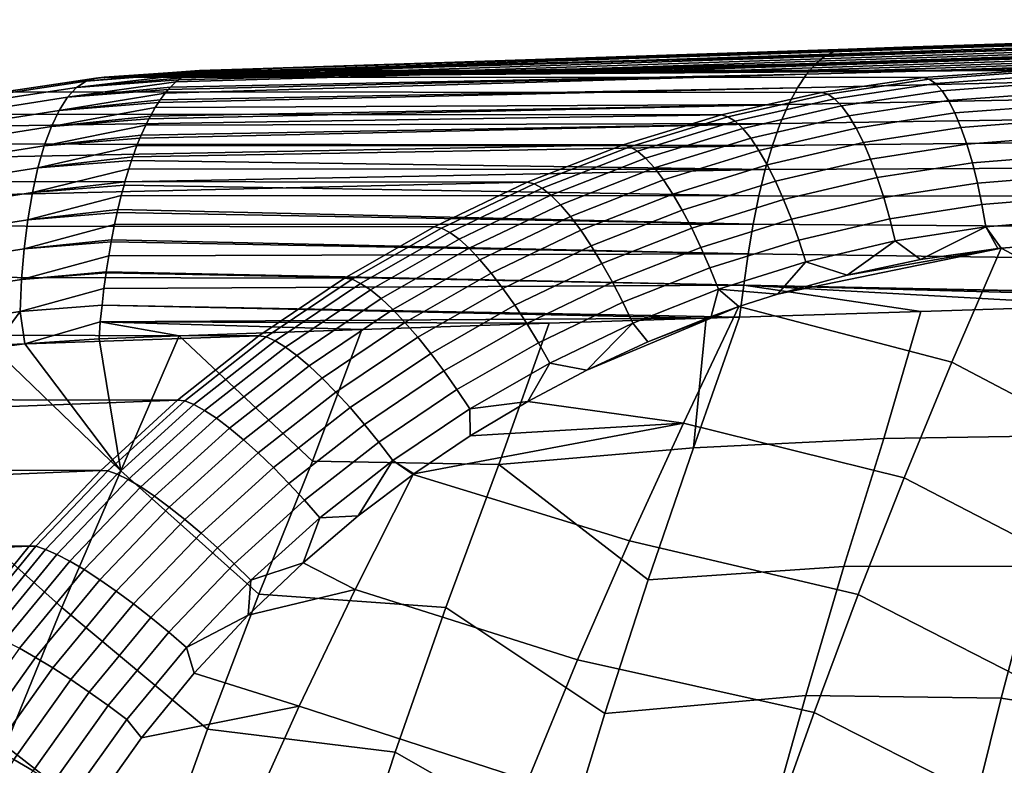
# Model space of a CAD drawing. Header units: metres. Extents: x -167 to 28, y -50 to 27.
# Tile 26 of 256: x -158.45 to -153.82, y 12.37 to 15.88. Entities that reach past the tile are written whole.
import ezdxf

# ---------------------------------------------------------------- set-up
doc = ezdxf.new("R2010")
doc.units = ezdxf.units.M
doc.layers.add('solid_12_065_011_XXX', color=7, linetype='CONTINUOUS')

msp = doc.modelspace()

# ---------------------------------------------------------------- linework, layer by layer
at = {"layer": 'solid_12_065_011_XXX'}
for points in [[(-154.551102, 15.745363, 113.468079), (-157.592987, 15.645071, 114.421921), (-157.301437, 15.645033, 115.223099), (-150.332947, 15.8736, 113.150253)], [(-150.332947, 15.8736, 113.150253), (-157.301437, 15.645033, 115.223099), (-156.984833, 15.644996, 116.093086), (-149.71019, 15.883651, 113.92746)], [(-149.71019, 15.883651, 113.92746), (-156.984833, 15.644996, 116.093086), (-156.669785, 15.644964, 116.958778), (-149.415955, 15.882935, 114.801804)], [(-149.415955, 15.882935, 114.801804), (-156.669785, 15.644964, 116.958778), (-156.356293, 15.644938, 117.820175), (-149.121521, 15.882225, 115.676041)], [(-149.121521, 15.882225, 115.676041), (-156.356293, 15.644938, 117.820175), (-156.044388, 15.644916, 118.677208), (-148.82692, 15.881523, 116.550171)], [(-148.82692, 15.881523, 116.550171), (-156.044388, 15.644916, 118.677208), (-155.734085, 15.644898, 119.529793), (-148.532104, 15.880829, 117.424194)], [(-148.532104, 15.880829, 117.424194), (-155.734085, 15.644898, 119.529793), (-155.624268, 15.644894, 119.831551), (-148.237869, 15.880117, 118.29834)], [(-155.624268, 15.644894, 119.831551), (-155.41925, 15.644886, 120.394844), (-148.237869, 15.880117, 118.29834)], [(-148.237869, 15.880117, 118.29834), (-155.41925, 15.644886, 120.394844), (-155.102585, 15.644877, 121.264908), (-147.943848, 15.879401, 119.172501)], [(-147.943848, 15.879401, 119.172501), (-155.102585, 15.644877, 121.264908), (-154.787384, 15.644874, 122.130943), (-147.649628, 15.878692, 120.046547)], [(-147.649628, 15.878692, 120.046547), (-154.787384, 15.644874, 122.130943), (-154.473679, 15.644875, 122.992805), (-147.355209, 15.877991, 120.920486)], [(-154.293457, 15.753841, 113.388794), (-154.551102, 15.745363, 113.468079), (-150.332947, 15.8736, 113.150253)], [(-147.355209, 15.877991, 120.920486), (-154.473679, 15.644875, 122.992805), (-154.161514, 15.644878, 123.850456), (-147.060593, 15.877298, 121.794319)], [(-151.505768, 15.845383, 112.548683), (-154.293457, 15.753841, 113.388794), (-150.332947, 15.8736, 113.150253)], [(-147.060593, 15.877298, 121.794319), (-154.161514, 15.644878, 123.850456), (-153.850861, 15.644887, 124.703918), (-146.765778, 15.876613, 122.668045)], [(-147.458115, 15.848232, 123.399513), (-146.765778, 15.876613, 122.668045), (-153.850861, 15.644887, 124.703918)], [(-151.615982, 15.810611, 112.212982), (-154.655212, 15.715156, 113.167397), (-154.608398, 15.737608, 113.318642), (-151.566132, 15.83652, 112.3815)], [(-154.608398, 15.737608, 113.318642), (-154.551102, 15.745363, 113.468079), (-154.293457, 15.753841, 113.388794), (-151.566132, 15.83652, 112.3815)], [(-151.566132, 15.83652, 112.3815), (-154.293457, 15.753841, 113.388794), (-151.505768, 15.845383, 112.548683)], [(-149.211975, 15.791135, 123.879089), (-147.458115, 15.848232, 123.399513), (-153.850861, 15.644887, 124.703918)], [(-151.664963, 15.767898, 112.047607), (-154.701309, 15.678148, 113.018761), (-154.655212, 15.715156, 113.167397), (-151.615982, 15.810611, 112.212982)], [(-150.603943, 15.745868, 124.255096), (-149.211975, 15.791135, 123.879089), (-153.850861, 15.644887, 124.703918)], [(-154.655212, 15.715156, 113.167397), (-157.642792, 15.636565, 114.265808), (-157.617767, 15.643009, 114.344147), (-154.608398, 15.737608, 113.318642)], [(-154.608398, 15.737608, 113.318642), (-157.617767, 15.643009, 114.344147), (-157.606812, 15.644454, 114.378502)], [(-157.606812, 15.644454, 114.378502), (-157.592987, 15.645071, 114.421921), (-154.551102, 15.745363, 113.468079), (-154.608398, 15.737608, 113.318642)], [(-151.712631, 15.708959, 111.886894), (-154.746292, 15.627064, 112.874001), (-154.701309, 15.678148, 113.018761), (-151.664963, 15.767898, 112.047607)], [(-150.603943, 15.745868, 124.255096), (-153.850861, 15.644887, 124.703918), (-153.714371, 15.644892, 125.078903)], [(-154.701309, 15.678148, 113.018761), (-157.693207, 15.610359, 114.108498), (-157.667984, 15.625684, 114.187119), (-154.655212, 15.715156, 113.167397)], [(-154.655212, 15.715156, 113.167397), (-157.667984, 15.625684, 114.187119), (-157.656403, 15.631235, 114.223282)], [(-154.655212, 15.715156, 113.167397), (-157.656403, 15.631235, 114.223282), (-157.642792, 15.636565, 114.265808)], [(-151.758545, 15.634368, 111.732384), (-154.78978, 15.56238, 112.734375), (-154.746292, 15.627064, 112.874001), (-151.712631, 15.708959, 111.886894)], [(-158.095062, 15.608925, 114.520332), (-157.606812, 15.644454, 114.378502), (-157.617767, 15.643009, 114.344147), (-158.140961, 15.594829, 114.365997)], [(-158.140961, 15.594829, 114.365997), (-157.617767, 15.643009, 114.344147), (-157.642792, 15.636565, 114.265808)], [(-158.140961, 15.594829, 114.365997), (-157.642792, 15.636565, 114.265808), (-157.656403, 15.631235, 114.223282)], [(-157.606812, 15.644454, 114.378502), (-158.095062, 15.608925, 114.520332), (-158.055832, 15.612421, 114.575348), (-157.592987, 15.645071, 114.421921)], [(-158.055832, 15.612421, 114.575348), (-157.301437, 15.645033, 115.223099), (-157.592987, 15.645071, 114.421921)], [(-158.055832, 15.612421, 114.575348), (-156.984833, 15.644996, 116.093086), (-157.301437, 15.645033, 115.223099)], [(-158.055832, 15.612421, 114.575348), (-156.669785, 15.644964, 116.958778), (-156.984833, 15.644996, 116.093086)], [(-158.055832, 15.612421, 114.575348), (-156.356293, 15.644938, 117.820175), (-156.669785, 15.644964, 116.958778)], [(-158.055832, 15.612421, 114.575348), (-156.044388, 15.644916, 118.677208), (-156.356293, 15.644938, 117.820175)], [(-158.055832, 15.612421, 114.575348), (-155.734085, 15.644898, 119.529793), (-156.044388, 15.644916, 118.677208)], [(-158.055832, 15.612421, 114.575348), (-155.624268, 15.644894, 119.831551), (-155.734085, 15.644898, 119.529793)], [(-158.055832, 15.612421, 114.575348), (-155.41925, 15.644886, 120.394844), (-155.624268, 15.644894, 119.831551)], [(-154.197266, 15.610984, 125.212532), (-153.714371, 15.644892, 125.078903), (-153.850861, 15.644887, 124.703918), (-158.055832, 15.612421, 114.575348)], [(-158.055832, 15.612421, 114.575348), (-153.850861, 15.644887, 124.703918), (-154.161514, 15.644878, 123.850456)], [(-158.055832, 15.612421, 114.575348), (-155.102585, 15.644877, 121.264908), (-155.41925, 15.644886, 120.394844)], [(-158.055832, 15.612421, 114.575348), (-154.161514, 15.644878, 123.850456), (-154.473679, 15.644875, 122.992805)], [(-158.055832, 15.612421, 114.575348), (-154.787384, 15.644874, 122.130943), (-155.102585, 15.644877, 121.264908)], [(-158.055832, 15.612421, 114.575348), (-154.473679, 15.644875, 122.992805), (-154.787384, 15.644874, 122.130943)], [(-154.746292, 15.627064, 112.874001), (-157.743301, 15.566489, 113.952919), (-157.718353, 15.59061, 114.030312), (-154.701309, 15.678148, 113.018761)], [(-154.701309, 15.678148, 113.018761), (-157.718353, 15.59061, 114.030312), (-157.705536, 15.601241, 114.070145)], [(-154.701309, 15.678148, 113.018761), (-157.705536, 15.601241, 114.070145), (-157.693207, 15.610359, 114.108498)], [(-151.802216, 15.544701, 111.585587), (-154.83136, 15.484575, 112.601135), (-154.78978, 15.56238, 112.734375), (-151.758545, 15.634368, 111.732384)], [(-154.168671, 15.603308, 125.317596), (-153.686478, 15.637863, 125.184967), (-153.714371, 15.644892, 125.078903), (-154.197266, 15.610984, 125.212532)], [(-154.138718, 15.582468, 125.421371), (-153.658569, 15.617499, 125.289413), (-153.686478, 15.637863, 125.184967), (-154.168671, 15.603308, 125.317596)], [(-158.185303, 15.564418, 114.213509), (-158.66124, 15.491506, 114.350433), (-158.621384, 15.522013, 114.502174), (-158.140961, 15.594829, 114.365997)], [(-158.140961, 15.594829, 114.365997), (-158.621384, 15.522013, 114.502174), (-158.578857, 15.536515, 114.655495), (-158.095062, 15.608925, 114.520332)], [(-158.578857, 15.536515, 114.655495), (-158.526077, 15.543944, 114.721809), (-158.055832, 15.612421, 114.575348), (-158.095062, 15.608925, 114.520332)], [(-154.67601, 15.540903, 125.347282), (-154.197266, 15.610984, 125.212532), (-158.055832, 15.612421, 114.575348), (-158.526077, 15.543944, 114.721809)], [(-158.185303, 15.564418, 114.213509), (-157.705536, 15.601241, 114.070145), (-157.718353, 15.59061, 114.030312), (-158.2276, 15.518205, 114.064453)], [(-158.2276, 15.518205, 114.064453), (-157.718353, 15.59061, 114.030312), (-157.743301, 15.566489, 113.952919)], [(-158.140961, 15.594829, 114.365997), (-157.656403, 15.631235, 114.223282), (-157.667984, 15.625684, 114.187119), (-158.185303, 15.564418, 114.213509)], [(-158.185303, 15.564418, 114.213509), (-157.667984, 15.625684, 114.187119), (-157.693207, 15.610359, 114.108498)], [(-158.185303, 15.564418, 114.213509), (-157.693207, 15.610359, 114.108498), (-157.705536, 15.601241, 114.070145)], [(-154.78978, 15.56238, 112.734375), (-157.791977, 15.505752, 113.80249), (-157.767883, 15.538157, 113.876869), (-154.746292, 15.627064, 112.874001)], [(-154.746292, 15.627064, 112.874001), (-157.767883, 15.538157, 113.876869), (-157.753677, 15.55509, 113.920776)], [(-154.746292, 15.627064, 112.874001), (-157.753677, 15.55509, 113.920776), (-157.743301, 15.566489, 113.952919)], [(-154.6465, 15.532841, 125.451393), (-154.168671, 15.603308, 125.317596), (-154.197266, 15.610984, 125.212532), (-154.67601, 15.540903, 125.347282)], [(-154.168671, 15.603308, 125.317596), (-154.6465, 15.532841, 125.451393), (-154.614578, 15.511699, 125.55452), (-154.138718, 15.582468, 125.421371)], [(-154.108337, 15.54868, 125.521553), (-153.631088, 15.584105, 125.390564), (-153.658569, 15.617499, 125.289413), (-154.138718, 15.582468, 125.421371)], [(-155.148026, 15.435024, 125.48188), (-154.67601, 15.540903, 125.347282), (-158.526077, 15.543944, 114.721809), (-158.995728, 15.439228, 114.863686)], [(-158.2276, 15.518205, 114.064453), (-158.698044, 15.445504, 114.201851), (-158.66124, 15.491506, 114.350433), (-158.185303, 15.564418, 114.213509)], [(-158.2276, 15.518205, 114.064453), (-157.753677, 15.55509, 113.920776), (-157.767883, 15.538157, 113.876869), (-158.267426, 15.456699, 113.920418)], [(-158.2276, 15.518205, 114.064453), (-157.743301, 15.566489, 113.952919), (-157.753677, 15.55509, 113.920776)], [(-154.83136, 15.484575, 112.601135), (-157.81543, 15.469532, 113.730286), (-157.800323, 15.493409, 113.776779), (-154.78978, 15.56238, 112.734375)], [(-154.78978, 15.56238, 112.734375), (-157.800323, 15.493409, 113.776779), (-157.791977, 15.505752, 113.80249)], [(-155.117294, 15.42679, 125.584732), (-154.6465, 15.532841, 125.451393), (-154.67601, 15.540903, 125.347282), (-155.148026, 15.435024, 125.48188)], [(-151.843231, 15.440535, 111.448044), (-154.870651, 15.394127, 112.475555), (-154.83136, 15.484575, 112.601135), (-151.802216, 15.544701, 111.585587)], [(-154.138718, 15.582468, 125.421371), (-154.614578, 15.511699, 125.55452), (-154.581345, 15.477757, 125.65374), (-154.108337, 15.54868, 125.521553)], [(-154.108337, 15.54868, 125.521553), (-154.581345, 15.477757, 125.65374), (-154.547318, 15.43152, 125.747574), (-154.077972, 15.502448, 125.616638)], [(-154.077972, 15.502448, 125.616638), (-153.604462, 15.538179, 125.486916), (-153.631088, 15.584105, 125.390564), (-154.108337, 15.54868, 125.521553)], [(-158.267426, 15.456699, 113.920418), (-158.7314, 15.384516, 114.058022), (-158.698044, 15.445504, 114.201851), (-158.2276, 15.518205, 114.064453)], [(-158.267426, 15.456699, 113.920418), (-157.800323, 15.493409, 113.776779), (-157.81543, 15.469532, 113.730286), (-158.304321, 15.380413, 113.782997)], [(-158.267426, 15.456699, 113.920418), (-157.767883, 15.538157, 113.876869), (-157.791977, 15.505752, 113.80249)], [(-158.267426, 15.456699, 113.920418), (-157.791977, 15.505752, 113.80249), (-157.800323, 15.493409, 113.776779)], [(-154.6465, 15.532841, 125.451393), (-155.117294, 15.42679, 125.584732), (-155.083481, 15.40554, 125.687233), (-154.614578, 15.511699, 125.55452)], [(-154.614578, 15.511699, 125.55452), (-155.083481, 15.40554, 125.687233), (-155.047501, 15.3717, 125.785522), (-154.581345, 15.477757, 125.65374)], [(-154.077972, 15.502448, 125.616638), (-154.547318, 15.43152, 125.747574), (-154.512985, 15.373682, 125.834625), (-154.048065, 15.444465, 125.705215)], [(-154.048065, 15.444465, 125.705215), (-153.579086, 15.480408, 125.577026), (-153.604462, 15.538179, 125.486916), (-154.077972, 15.502448, 125.616638)], [(-158.304321, 15.380413, 113.782997), (-158.760895, 15.309048, 113.920532), (-158.7314, 15.384516, 114.058022), (-158.267426, 15.456699, 113.920418)], [(-158.304321, 15.380413, 113.782997), (-157.81543, 15.469532, 113.730286), (-157.838135, 15.429742, 113.660591)], [(-154.870651, 15.394127, 112.475555), (-157.860001, 15.386662, 113.593712), (-157.844971, 15.416798, 113.639656), (-154.83136, 15.484575, 112.601135)], [(-154.83136, 15.484575, 112.601135), (-157.844971, 15.416798, 113.639656), (-157.838135, 15.429742, 113.660591)], [(-154.83136, 15.484575, 112.601135), (-157.838135, 15.429742, 113.660591), (-157.81543, 15.469532, 113.730286)], [(-154.581345, 15.477757, 125.65374), (-155.047501, 15.3717, 125.785522), (-155.009903, 15.325779, 125.878151), (-154.547318, 15.43152, 125.747574)], [(-154.019104, 15.375594, 125.78595), (-153.555328, 15.411655, 125.659546), (-153.579086, 15.480408, 125.577026), (-154.048065, 15.444465, 125.705215)], [(-155.610962, 15.293911, 125.61515), (-155.148026, 15.435024, 125.48188), (-159.228516, 15.373459, 114.932396), (-159.459305, 15.298882, 114.999481)], [(-155.148026, 15.435024, 125.48188), (-158.995728, 15.439228, 114.863686), (-159.228516, 15.373459, 114.932396)], [(-158.304321, 15.380413, 113.782997), (-157.844971, 15.416798, 113.639656), (-157.860001, 15.386662, 113.593712), (-158.33783, 15.289855, 113.653778)], [(-158.304321, 15.380413, 113.782997), (-157.838135, 15.429742, 113.660591), (-157.844971, 15.416798, 113.639656)], [(-155.117294, 15.42679, 125.584732), (-155.148026, 15.435024, 125.48188), (-155.610962, 15.293911, 125.61515), (-155.578857, 15.285813, 125.716278)], [(-155.117294, 15.42679, 125.584732), (-155.578857, 15.285813, 125.716278), (-155.543228, 15.264658, 125.818184), (-155.083481, 15.40554, 125.687233)], [(-155.083481, 15.40554, 125.687233), (-155.543228, 15.264658, 125.818184), (-155.504608, 15.231189, 125.915596), (-155.047501, 15.3717, 125.785522)], [(-154.547318, 15.43152, 125.747574), (-155.009903, 15.325779, 125.878151), (-154.971252, 15.26846, 125.963715), (-154.512985, 15.373682, 125.834625)], [(-151.881149, 15.322574, 111.321167), (-154.907272, 15.291549, 112.358856), (-154.870651, 15.394127, 112.475555), (-151.843231, 15.440535, 111.448044)], [(-154.048065, 15.444465, 125.705215), (-154.512985, 15.373682, 125.834625), (-154.478882, 15.305104, 125.913582), (-154.019104, 15.375594, 125.78595)], [(-153.99147, 15.296866, 125.857643), (-153.533539, 15.332948, 125.733253), (-153.555328, 15.411655, 125.659546), (-154.019104, 15.375594, 125.78595)], [(-158.33783, 15.289855, 113.653778), (-158.786163, 15.21961, 113.790955), (-158.760895, 15.309048, 113.920532), (-158.304321, 15.380413, 113.782997)], [(-158.33783, 15.289855, 113.653778), (-157.860001, 15.386662, 113.593712), (-157.880981, 15.340417, 113.529709)], [(-154.907272, 15.291549, 112.358856), (-157.901138, 15.290954, 113.468445), (-157.8871, 15.325929, 113.511063), (-154.870651, 15.394127, 112.475555)], [(-154.870651, 15.394127, 112.475555), (-157.8871, 15.325929, 113.511063), (-157.880981, 15.340417, 113.529709)], [(-154.870651, 15.394127, 112.475555), (-157.880981, 15.340417, 113.529709), (-157.860001, 15.386662, 113.593712)], [(-155.047501, 15.3717, 125.785522), (-155.504608, 15.231189, 125.915596), (-155.463562, 15.185906, 126.007057), (-155.009903, 15.325779, 125.878151)], [(-154.512985, 15.373682, 125.834625), (-154.971252, 15.26846, 125.963715), (-154.932129, 15.200601, 126.040947), (-154.478882, 15.305104, 125.913582)], [(-154.019104, 15.375594, 125.78595), (-154.478882, 15.305104, 125.913582), (-154.445496, 15.226812, 125.983276), (-153.99147, 15.296866, 125.857643)], [(-158.33783, 15.289855, 113.653778), (-157.8871, 15.325929, 113.511063), (-157.901138, 15.290954, 113.468445), (-158.367554, 15.185694, 113.534248)], [(-158.33783, 15.289855, 113.653778), (-157.880981, 15.340417, 113.529709), (-157.8871, 15.325929, 113.511063)], [(-155.009903, 15.325779, 125.878151), (-155.463562, 15.185906, 126.007057), (-155.420715, 15.129487, 126.091209), (-154.971252, 15.26846, 125.963715)], [(-151.915665, 15.192099, 111.205933), (-154.940933, 15.177767, 112.251953), (-154.907272, 15.291549, 112.358856), (-151.881149, 15.322574, 111.321167)], [(-153.965622, 15.209456, 125.91922), (-153.514069, 15.245461, 125.797035), (-153.533539, 15.332948, 125.733253), (-153.99147, 15.296866, 125.857643)], [(-156.062592, 15.118284, 125.746017), (-155.610962, 15.293911, 125.61515), (-159.687729, 15.215592, 115.064957), (-159.913422, 15.123705, 115.128769)], [(-155.610962, 15.293911, 125.61515), (-159.459305, 15.298882, 114.999481), (-159.687729, 15.215592, 115.064957)], [(-158.367554, 15.185694, 113.534248), (-158.80687, 15.116863, 113.670792), (-158.786163, 15.21961, 113.790955), (-158.33783, 15.289855, 113.653778)], [(-158.367554, 15.185694, 113.534248), (-157.901138, 15.290954, 113.468445), (-157.920609, 15.237855, 113.409462)], [(-154.940933, 15.177767, 112.251953), (-157.926285, 15.221299, 113.392311), (-157.920609, 15.237855, 113.409462), (-154.907272, 15.291549, 112.358856)], [(-154.907272, 15.291549, 112.358856), (-157.920609, 15.237855, 113.409462), (-157.901138, 15.290954, 113.468445)], [(-155.578857, 15.285813, 125.716278), (-155.610962, 15.293911, 125.61515), (-156.062592, 15.118284, 125.746017), (-156.029175, 15.110703, 125.844818)], [(-155.578857, 15.285813, 125.716278), (-156.029175, 15.110703, 125.844818), (-155.991837, 15.089852, 125.946167), (-155.543228, 15.264658, 125.818184)], [(-155.543228, 15.264658, 125.818184), (-155.991837, 15.089852, 125.946167), (-155.950684, 15.057025, 126.042755), (-155.504608, 15.231189, 125.915596)], [(-154.971252, 15.26846, 125.963715), (-155.420715, 15.129487, 126.091209), (-155.376694, 15.062774, 126.166794), (-154.932129, 15.200601, 126.040947)], [(-154.478882, 15.305104, 125.913582), (-154.932129, 15.200601, 126.040947), (-154.893097, 15.123214, 126.108696), (-154.445496, 15.226812, 125.983276)], [(-153.99147, 15.296866, 125.857643), (-154.445496, 15.226812, 125.983276), (-154.413345, 15.139977, 126.042664), (-153.965622, 15.209456, 125.91922)], [(-158.367554, 15.185694, 113.534248), (-157.926285, 15.221299, 113.392311), (-157.939407, 15.181046, 113.35276), (-158.39325, 15.069226, 113.425438)], [(-158.367554, 15.185694, 113.534248), (-157.920609, 15.237855, 113.409462), (-157.926285, 15.221299, 113.392311)], [(-154.940933, 15.177767, 112.251953), (-157.939407, 15.181046, 113.35276), (-157.926285, 15.221299, 113.392311)], [(-155.504608, 15.231189, 125.915596), (-155.950684, 15.057025, 126.042755), (-155.906311, 15.012712, 126.133141), (-155.463562, 15.185906, 126.007057)], [(-154.445496, 15.226812, 125.983276), (-154.893097, 15.123214, 126.108696), (-154.854767, 15.037457, 126.165939), (-154.413345, 15.139977, 126.042664)], [(-153.94191, 15.114672, 125.969765), (-153.497177, 15.150504, 125.849945), (-153.514069, 15.245461, 125.797035), (-153.965622, 15.209456, 125.91922)], [(-158.39325, 15.069226, 113.425438), (-158.822861, 15.002083, 113.561066), (-158.80687, 15.116863, 113.670792), (-158.367554, 15.185694, 113.534248)], [(-158.39325, 15.069226, 113.425438), (-157.939407, 15.181046, 113.35276), (-157.957504, 15.120516, 113.298416)], [(-154.97142, 15.053968, 112.155548), (-157.962158, 15.103959, 113.284515), (-157.957504, 15.120516, 113.298416), (-154.940933, 15.177767, 112.251953)], [(-154.940933, 15.177767, 112.251953), (-157.957504, 15.120516, 113.298416), (-157.939407, 15.181046, 113.35276)], [(-155.463562, 15.185906, 126.007057), (-155.906311, 15.012712, 126.133141), (-155.85939, 14.957574, 126.215958), (-155.420715, 15.129487, 126.091209)], [(-154.932129, 15.200601, 126.040947), (-155.376694, 15.062774, 126.166794), (-155.332153, 14.986763, 126.232674), (-154.893097, 15.123214, 126.108696)], [(-151.946548, 15.050547, 111.10321), (-154.97142, 15.053968, 112.155548), (-154.940933, 15.177767, 112.251953), (-151.915665, 15.192099, 111.205933)], [(-153.965622, 15.209456, 125.91922), (-154.413345, 15.139977, 126.042664), (-154.382904, 15.045892, 126.090851), (-153.94191, 15.114672, 125.969765)], [(-156.062592, 15.118284, 125.746017), (-159.913422, 15.123705, 115.128769), (-160.136108, 15.023309, 115.190926)], [(-155.420715, 15.129487, 126.091209), (-155.85939, 14.957574, 126.215958), (-155.810623, 14.892435, 126.289986), (-155.376694, 15.062774, 126.166794)], [(-154.893097, 15.123214, 126.108696), (-155.332153, 14.986763, 126.232674), (-155.287781, 14.902591, 126.287872), (-154.854767, 15.037457, 126.165939)], [(-154.413345, 15.139977, 126.042664), (-154.854767, 15.037457, 126.165939), (-154.817688, 14.94461, 126.21183), (-154.382904, 15.045892, 126.090851)], [(-153.920715, 15.013927, 126.008514), (-153.483154, 15.049494, 125.89119), (-153.497177, 15.150504, 125.849945), (-153.94191, 15.114672, 125.969765)], [(-156.500656, 14.909041, 125.873512), (-156.062592, 15.118284, 125.746017), (-160.136108, 15.023309, 115.190926), (-160.354858, 14.91483, 115.251305)], [(-158.39325, 15.069226, 113.425438), (-157.962158, 15.103959, 113.284515), (-157.974777, 15.056571, 113.246796), (-158.414749, 14.941907, 113.328262)], [(-158.39325, 15.069226, 113.425438), (-157.957504, 15.120516, 113.298416), (-157.962158, 15.103959, 113.284515)], [(-154.97142, 15.053968, 112.155548), (-157.974777, 15.056571, 113.246796), (-157.962158, 15.103959, 113.284515)], [(-156.029175, 15.110703, 125.844818), (-156.062592, 15.118284, 125.746017), (-156.500656, 14.909041, 125.873512), (-156.466187, 14.902367, 125.969315)], [(-156.029175, 15.110703, 125.844818), (-156.466187, 14.902367, 125.969315), (-156.427231, 14.882037, 126.07016), (-155.991837, 15.089852, 125.946167)], [(-155.991837, 15.089852, 125.946167), (-156.427231, 14.882037, 126.07016), (-156.383652, 14.850125, 126.165993), (-155.950684, 15.057025, 126.042755)], [(-153.94191, 15.114672, 125.969765), (-154.382904, 15.045892, 126.090851), (-154.354614, 14.945967, 126.127121), (-153.920715, 15.013927, 126.008514)], [(-158.414749, 14.941907, 113.328262), (-158.834091, 14.876703, 113.462723), (-158.822861, 15.002083, 113.561066), (-158.39325, 15.069226, 113.425438)], [(-158.414749, 14.941907, 113.328262), (-157.974777, 15.056571, 113.246796), (-157.99115, 14.989465, 113.198166)], [(-154.998489, 14.921348, 112.070358), (-157.99115, 14.989465, 113.198166), (-157.974777, 15.056571, 113.246796), (-154.97142, 15.053968, 112.155548)], [(-155.950684, 15.057025, 126.042755), (-156.383652, 14.850125, 126.165993), (-156.336105, 14.80711, 126.255379), (-155.906311, 15.012712, 126.133141)], [(-155.376694, 15.062774, 126.166794), (-155.810623, 14.892435, 126.289986), (-155.760742, 14.818269, 126.354111), (-155.332153, 14.986763, 126.232674)], [(-154.854767, 15.037457, 126.165939), (-155.287781, 14.902591, 126.287872), (-155.244217, 14.811514, 126.331558), (-154.817688, 14.94461, 126.21183)], [(-151.973511, 14.899355, 111.013847), (-154.998489, 14.921348, 112.070358), (-154.97142, 15.053968, 112.155548), (-151.946548, 15.050547, 111.10321)], [(-154.382904, 15.045892, 126.090851), (-154.817688, 14.94461, 126.21183), (-154.78244, 14.846061, 126.245682), (-154.354614, 14.945967, 126.127121)], [(-153.483154, 15.049494, 125.89119), (-153.920715, 15.013927, 126.008514), (-153.902344, 14.908729, 126.034904), (-153.472168, 14.943939, 125.920151)], [(-158.414749, 14.941907, 113.328262), (-157.99115, 14.989465, 113.198166), (-157.994354, 14.975484, 113.188683)], [(-154.998489, 14.921348, 112.070358), (-157.994354, 14.975484, 113.188683), (-157.99115, 14.989465, 113.198166)], [(-155.906311, 15.012712, 126.133141), (-156.336105, 14.80711, 126.255379), (-156.285278, 14.753633, 126.336967), (-155.85939, 14.957574, 126.215958)], [(-155.332153, 14.986763, 126.232674), (-155.760742, 14.818269, 126.354111), (-155.710495, 14.736183, 126.407379), (-155.287781, 14.902591, 126.287872)], [(-153.920715, 15.013927, 126.008514), (-154.354614, 14.945967, 126.127121), (-154.328918, 14.841692, 126.15094), (-153.902344, 14.908729, 126.034904)], [(-158.431839, 14.805192, 113.243645), (-158.840485, 14.742156, 113.376694), (-158.834091, 14.876703, 113.462723), (-158.414749, 14.941907, 113.328262)], [(-158.414749, 14.941907, 113.328262), (-157.994354, 14.975484, 113.188683), (-158.006516, 14.919488, 113.152786), (-158.431839, 14.805192, 113.243645)], [(-154.998489, 14.921348, 112.070358), (-158.006516, 14.919488, 113.152786), (-157.994354, 14.975484, 113.188683)], [(-155.85939, 14.957574, 126.215958), (-156.285278, 14.753633, 126.336967), (-156.231934, 14.690492, 126.409561), (-155.810623, 14.892435, 126.289986)], [(-154.817688, 14.94461, 126.21183), (-155.244217, 14.811514, 126.331558), (-155.202133, 14.714894, 126.363083), (-154.78244, 14.846061, 126.245682)], [(-154.354614, 14.945967, 126.127121), (-154.78244, 14.846061, 126.245682), (-154.749512, 14.743281, 126.266991), (-154.328918, 14.841692, 126.15094)], [(-153.472168, 14.943939, 125.920151), (-153.902344, 14.908729, 126.034904), (-153.829636, 14.808581, 126.0327), (-153.46434, 14.836429, 125.935936)], [(-156.922852, 14.667295, 125.996788), (-156.500656, 14.909041, 125.873512), (-160.354858, 14.91483, 115.251305), (-160.779327, 14.674465, 115.366722)], [(-158.431839, 14.805192, 113.243645), (-158.006516, 14.919488, 113.152786), (-158.020798, 14.847048, 113.110931)], [(-155.021927, 14.781095, 111.997086), (-158.020798, 14.847048, 113.110931), (-158.006516, 14.919488, 113.152786), (-154.998489, 14.921348, 112.070358)], [(-156.466187, 14.902367, 125.969315), (-156.500656, 14.909041, 125.873512), (-156.922852, 14.667295, 125.996788), (-156.887726, 14.661881, 126.088951)], [(-156.466187, 14.902367, 125.969315), (-156.887726, 14.661881, 126.088951), (-156.847275, 14.642282, 126.189354), (-156.427231, 14.882037, 126.07016)], [(-155.810623, 14.892435, 126.289986), (-156.231934, 14.690492, 126.409561), (-156.17688, 14.618631, 126.472054), (-155.760742, 14.818269, 126.354111)], [(-155.287781, 14.902591, 126.287872), (-155.710495, 14.736183, 126.407379), (-155.660614, 14.647404, 126.44899), (-155.244217, 14.811514, 126.331558)], [(-151.996323, 14.739963, 110.93869), (-155.021927, 14.781095, 111.997086), (-154.998489, 14.921348, 112.070358), (-151.973511, 14.899355, 111.013847)], [(-153.902344, 14.908729, 126.034904), (-154.328918, 14.841692, 126.15094), (-154.209778, 14.753938, 126.135262)], [(-153.902344, 14.908729, 126.034904), (-154.209778, 14.753938, 126.135262), (-153.846039, 14.806763, 126.037086)], [(-153.902344, 14.908729, 126.034904), (-153.846039, 14.806763, 126.037086), (-153.829636, 14.808581, 126.0327)], [(-158.431839, 14.805192, 113.243645), (-158.020798, 14.847048, 113.110931), (-158.022583, 14.83738, 113.105713)], [(-155.021927, 14.781095, 111.997086), (-158.022583, 14.83738, 113.105713), (-158.020798, 14.847048, 113.110931)], [(-156.427231, 14.882037, 126.07016), (-156.847275, 14.642282, 126.189354), (-156.801407, 14.611555, 126.2845), (-156.383652, 14.850125, 126.165993)], [(-156.383652, 14.850125, 126.165993), (-156.801407, 14.611555, 126.2845), (-156.750809, 14.570159, 126.372971), (-156.336105, 14.80711, 126.255379)], [(-154.78244, 14.846061, 126.245682), (-155.202133, 14.714894, 126.363083), (-155.16214, 14.614174, 126.381981), (-154.749512, 14.743281, 126.266991)], [(-153.46434, 14.836429, 125.935936), (-153.829636, 14.808581, 126.0327), (-152.915787, 14.322465, 125.85276), (-152.755798, 14.868243, 125.749405)], [(-158.444366, 14.660538, 113.172508), (-158.841949, 14.599875, 113.303909), (-158.840485, 14.742156, 113.376694), (-158.431839, 14.805192, 113.243645)], [(-158.431839, 14.805192, 113.243645), (-158.022583, 14.83738, 113.105713), (-158.03392, 14.772449, 113.072784), (-158.444366, 14.660538, 113.172508)], [(-155.021927, 14.781095, 111.997086), (-158.03392, 14.772449, 113.072784), (-158.022583, 14.83738, 113.105713)], [(-156.336105, 14.80711, 126.255379), (-156.750809, 14.570159, 126.372971), (-156.696228, 14.518711, 126.453445), (-156.285278, 14.753633, 126.336967)], [(-155.760742, 14.818269, 126.354111), (-156.17688, 14.618631, 126.472054), (-156.120926, 14.539124, 126.523529), (-155.710495, 14.736183, 126.407379)], [(-155.244217, 14.811514, 126.331558), (-155.660614, 14.647404, 126.44899), (-155.611862, 14.553257, 126.478325), (-155.202133, 14.714894, 126.363083)], [(-154.883698, 14.591562, 126.320549), (-155.064987, 14.532956, 126.370941), (-154.062012, 14.270865, 126.144913), (-153.829636, 14.808581, 126.0327)], [(-154.555573, 14.681318, 126.229881), (-154.883698, 14.591562, 126.320549), (-153.829636, 14.808581, 126.0327)], [(-154.328918, 14.841692, 126.15094), (-154.749512, 14.743281, 126.266991), (-154.555573, 14.681318, 126.229881)], [(-154.328918, 14.841692, 126.15094), (-154.555573, 14.681318, 126.229881), (-154.209778, 14.753938, 126.135262)], [(-154.209778, 14.753938, 126.135262), (-154.555573, 14.681318, 126.229881), (-153.829636, 14.808581, 126.0327)], [(-153.846039, 14.806763, 126.037086), (-154.209778, 14.753938, 126.135262), (-153.829636, 14.808581, 126.0327)], [(-153.829636, 14.808581, 126.0327), (-154.062012, 14.270865, 126.144913), (-153.112534, 13.772479, 125.963211), (-152.915787, 14.322465, 125.85276)], [(-158.444366, 14.660538, 113.172508), (-158.03392, 14.772449, 113.072784), (-158.045822, 14.69617, 113.038567)], [(-155.041504, 14.634402, 111.936424), (-158.045822, 14.69617, 113.038567), (-158.03392, 14.772449, 113.072784), (-155.021927, 14.781095, 111.997086)], [(-156.285278, 14.753633, 126.336967), (-156.696228, 14.518711, 126.453445), (-156.638504, 14.457982, 126.524719), (-156.231934, 14.690492, 126.409561)], [(-155.021927, 14.781095, 111.997086), (-151.996323, 14.739963, 110.93869), (-152.015121, 14.574316, 110.878494), (-155.041504, 14.634402, 111.936424)], [(-155.710495, 14.736183, 126.407379), (-156.120926, 14.539124, 126.523529), (-156.064926, 14.453159, 126.56321), (-155.660614, 14.647404, 126.44899)], [(-155.202133, 14.714894, 126.363083), (-155.611862, 14.553257, 126.478325), (-155.564957, 14.455151, 126.494942), (-155.16214, 14.614174, 126.381981)], [(-154.749512, 14.743281, 126.266991), (-155.16214, 14.614174, 126.381981), (-154.883698, 14.591562, 126.320549)], [(-154.749512, 14.743281, 126.266991), (-154.883698, 14.591562, 126.320549), (-154.555573, 14.681318, 126.229881)], [(-157.326874, 14.394386, 126.115074), (-156.922852, 14.667295, 125.996788), (-160.779327, 14.674465, 115.366722), (-161.186432, 14.402999, 115.475616)], [(-158.452118, 14.5094, 113.115753), (-158.83844, 14.451294, 113.2453), (-158.841949, 14.599875, 113.303909), (-158.444366, 14.660538, 113.172508)], [(-158.444366, 14.660538, 113.172508), (-158.046539, 14.691177, 113.036484), (-158.056442, 14.618603, 113.008408), (-158.452118, 14.5094, 113.115753)], [(-158.444366, 14.660538, 113.172508), (-158.045822, 14.69617, 113.038567), (-158.046539, 14.691177, 113.036484)], [(-155.041504, 14.634402, 111.936424), (-158.056442, 14.618603, 113.008408), (-158.046539, 14.691177, 113.036484)], [(-155.041504, 14.634402, 111.936424), (-158.046539, 14.691177, 113.036484), (-158.045822, 14.69617, 113.038567)], [(-156.887726, 14.661881, 126.088951), (-156.922852, 14.667295, 125.996788), (-157.326874, 14.394386, 126.115074), (-157.291656, 14.390402, 126.203033)], [(-156.887726, 14.661881, 126.088951), (-157.291656, 14.390402, 126.203033), (-157.249802, 14.371739, 126.30304), (-156.847275, 14.642282, 126.189354)], [(-156.231934, 14.690492, 126.409561), (-156.638504, 14.457982, 126.524719), (-156.578476, 14.388877, 126.585724), (-156.17688, 14.618631, 126.472054)], [(-158.452118, 14.5094, 113.115753), (-158.056442, 14.618603, 113.008408), (-158.06575, 14.540125, 112.982391)], [(-158.056442, 14.618603, 113.008408), (-155.041504, 14.634402, 111.936424), (-155.062607, 14.483036, 111.890854), (-158.06575, 14.540125, 112.982391)], [(-156.847275, 14.642282, 126.189354), (-157.249802, 14.371739, 126.30304), (-157.201782, 14.342458, 126.397575), (-156.801407, 14.611555, 126.2845)], [(-156.801407, 14.611555, 126.2845), (-157.201782, 14.342458, 126.397575), (-157.1483, 14.302993, 126.485237), (-156.750809, 14.570159, 126.372971)], [(-156.17688, 14.618631, 126.472054), (-156.578476, 14.388877, 126.585724), (-156.517044, 14.31243, 126.635559), (-156.120926, 14.539124, 126.523529)], [(-155.660614, 14.647404, 126.44899), (-156.064926, 14.453159, 126.56321), (-156.009705, 14.36202, 126.590508), (-155.611862, 14.553257, 126.478325)], [(-155.16214, 14.614174, 126.381981), (-155.564957, 14.455151, 126.494942), (-155.494659, 14.367164, 126.49099), (-155.195862, 14.486554, 126.407417)], [(-155.16214, 14.614174, 126.381981), (-155.195862, 14.486554, 126.407417), (-155.064987, 14.532956, 126.370941)], [(-155.16214, 14.614174, 126.381981), (-155.064987, 14.532956, 126.370941), (-154.883698, 14.591562, 126.320549)], [(-155.041504, 14.634402, 111.936424), (-154.208313, 14.510155, 111.602425), (-155.062607, 14.483036, 111.890854)], [(-155.041504, 14.634402, 111.936424), (-153.330017, 14.537268, 111.309898), (-154.208313, 14.510155, 111.602425)], [(-155.041504, 14.634402, 111.936424), (-152.446564, 14.562805, 111.019264), (-153.330017, 14.537268, 111.309898)], [(-155.041504, 14.634402, 111.936424), (-152.109787, 14.571851, 110.909317), (-152.446564, 14.562805, 111.019264)], [(-155.041504, 14.634402, 111.936424), (-152.015121, 14.574316, 110.878494), (-152.109787, 14.571851, 110.909317)], [(-156.750809, 14.570159, 126.372971), (-157.1483, 14.302993, 126.485237), (-157.090164, 14.253935, 126.564697), (-156.696228, 14.518711, 126.453445)], [(-158.452118, 14.5094, 113.115753), (-158.06575, 14.540125, 112.982391), (-158.07373, 14.461169, 112.960602), (-158.42865, 14.357265, 113.065742)], [(-158.07373, 14.461169, 112.960602), (-158.06575, 14.540125, 112.982391), (-155.220139, 14.478023, 111.944496)], [(-158.06575, 14.540125, 112.982391), (-155.062607, 14.483036, 111.890854), (-155.220139, 14.478023, 111.944496)], [(-156.696228, 14.518711, 126.453445), (-157.090164, 14.253935, 126.564697), (-157.028244, 14.196016, 126.634789), (-156.638504, 14.457982, 126.524719)], [(-156.120926, 14.539124, 126.523529), (-156.517044, 14.31243, 126.635559), (-156.455139, 14.229782, 126.67347), (-156.064926, 14.453159, 126.56321)], [(-155.78215, 14.23383, 126.571663), (-156.060242, 14.08643, 126.649887), (-155.326813, 13.98437, 126.480865), (-155.064987, 14.532956, 126.370941)], [(-155.611862, 14.553257, 126.478325), (-156.009705, 14.36202, 126.590508), (-155.956085, 14.26707, 126.605011), (-155.564957, 14.455151, 126.494942)], [(-155.494659, 14.367164, 126.49099), (-155.78215, 14.23383, 126.571663), (-155.064987, 14.532956, 126.370941)], [(-155.195862, 14.486554, 126.407417), (-155.494659, 14.367164, 126.49099), (-155.064987, 14.532956, 126.370941)], [(-155.064987, 14.532956, 126.370941), (-155.326813, 13.98437, 126.480865), (-154.286758, 13.727132, 126.253265), (-154.062012, 14.270865, 126.144913)], [(-153.330017, 14.537268, 111.309898), (-153.493973, 13.925155, 111.172623), (-154.38327, 13.911971, 111.482315), (-154.208313, 14.510155, 111.602425)], [(-158.83844, 14.451294, 113.2453), (-158.452118, 14.5094, 113.115753), (-158.578369, 14.33907, 113.117096), (-158.773773, 14.308652, 113.183128)], [(-158.452118, 14.5094, 113.115753), (-158.42865, 14.357265, 113.065742), (-158.578369, 14.33907, 113.117096)], [(-158.07373, 14.461169, 112.960602), (-155.220139, 14.478023, 111.944496), (-155.959457, 14.454175, 112.198105)], [(-155.220139, 14.478023, 111.944496), (-155.278915, 13.867949, 111.790672), (-156.196609, 13.789234, 112.104195), (-155.959457, 14.454175, 112.198105)], [(-154.208313, 14.510155, 111.602425), (-154.38327, 13.911971, 111.482315), (-155.278915, 13.867949, 111.790672), (-155.062607, 14.483036, 111.890854)], [(-155.220139, 14.478023, 111.944496), (-155.062607, 14.483036, 111.890854), (-155.278915, 13.867949, 111.790672)], [(-158.07373, 14.461169, 112.960602), (-158.079819, 14.381516, 112.943047), (-158.42865, 14.357265, 113.065742)], [(-158.07373, 14.461169, 112.960602), (-157.701797, 14.394991, 112.808266), (-158.079819, 14.381516, 112.943047)], [(-158.07373, 14.461169, 112.960602), (-156.842346, 14.424748, 112.505058), (-157.701797, 14.394991, 112.808266)], [(-158.07373, 14.461169, 112.960602), (-155.959457, 14.454175, 112.198105), (-156.842346, 14.424748, 112.505058)], [(-155.959457, 14.454175, 112.198105), (-156.196609, 13.789234, 112.104195), (-157.074722, 13.804601, 112.434242), (-156.842346, 14.424748, 112.505058)], [(-156.638504, 14.457982, 126.524719), (-157.028244, 14.196016, 126.634789), (-156.96347, 14.130103, 126.69445), (-156.578476, 14.388877, 126.585724)], [(-156.064926, 14.453159, 126.56321), (-156.455139, 14.229782, 126.67347), (-156.393661, 14.142169, 126.698898), (-156.009705, 14.36202, 126.590508)], [(-155.564957, 14.455151, 126.494942), (-155.956085, 14.26707, 126.605011), (-155.78215, 14.23383, 126.571663)], [(-155.564957, 14.455151, 126.494942), (-155.78215, 14.23383, 126.571663), (-155.494659, 14.367164, 126.49099)], [(-157.710526, 14.091848, 126.227776), (-157.326874, 14.394386, 126.115074), (-161.383545, 14.255459, 115.527588), (-161.57605, 14.100199, 115.577759)], [(-157.326874, 14.394386, 126.115074), (-161.186432, 14.402999, 115.475616), (-161.383545, 14.255459, 115.527588)], [(-158.42865, 14.357265, 113.065742), (-158.079819, 14.381516, 112.943047), (-157.976822, 13.759747, 112.763908)], [(-158.079819, 14.381516, 112.943047), (-157.701797, 14.394991, 112.808266), (-157.976822, 13.759747, 112.763908)], [(-157.327545, 13.177905, 112.377419), (-157.976822, 13.759747, 112.763908), (-157.701797, 14.394991, 112.808266), (-157.074722, 13.804601, 112.434242)], [(-157.291656, 14.390402, 126.203033), (-157.326874, 14.394386, 126.115074), (-157.710526, 14.091848, 126.227776), (-157.675888, 14.089319, 126.311134)], [(-156.842346, 14.424748, 112.505058), (-157.074722, 13.804601, 112.434242), (-157.701797, 14.394991, 112.808266)], [(-157.291656, 14.390402, 126.203033), (-157.675888, 14.089319, 126.311134), (-157.632736, 14.071788, 126.410789), (-157.249802, 14.371739, 126.30304)], [(-156.578476, 14.388877, 126.585724), (-156.96347, 14.130103, 126.69445), (-156.89679, 14.057179, 126.742798), (-156.517044, 14.31243, 126.635559)], [(-158.578369, 14.33907, 113.117096), (-157.976822, 13.759747, 112.763908), (-158.254639, 13.116243, 112.726723), (-158.893234, 13.686152, 113.100204)], [(-158.578369, 14.33907, 113.117096), (-158.42865, 14.357265, 113.065742), (-157.976822, 13.759747, 112.763908)], [(-157.249802, 14.371739, 126.30304), (-157.632736, 14.071788, 126.410789), (-157.582703, 14.044198, 126.504791), (-157.201782, 14.342458, 126.397575)], [(-157.201782, 14.342458, 126.397575), (-157.582703, 14.044198, 126.504791), (-157.52652, 14.006961, 126.591721), (-157.1483, 14.302993, 126.485237)], [(-156.009705, 14.36202, 126.590508), (-156.393661, 14.142169, 126.698898), (-156.333557, 14.050899, 126.711456), (-155.956085, 14.26707, 126.605011)], [(-157.1483, 14.302993, 126.485237), (-157.52652, 14.006961, 126.591721), (-157.465012, 13.960633, 126.670288), (-157.090164, 14.253935, 126.564697)], [(-156.517044, 14.31243, 126.635559), (-156.89679, 14.057179, 126.742798), (-156.829224, 13.978334, 126.779106), (-156.455139, 14.229782, 126.67347)], [(-157.090164, 14.253935, 126.564697), (-157.465012, 13.960633, 126.670288), (-157.399139, 13.905908, 126.739319), (-157.028244, 14.196016, 126.634789)], [(-155.956085, 14.26707, 126.605011), (-156.333557, 14.050899, 126.711456), (-156.060242, 14.08643, 126.649887)], [(-155.956085, 14.26707, 126.605011), (-156.060242, 14.08643, 126.649887), (-155.78215, 14.23383, 126.571663)], [(-154.062012, 14.270865, 126.144913), (-154.286758, 13.727132, 126.253265), (-153.302139, 13.216675, 126.069565), (-153.112534, 13.772479, 125.963211)], [(-157.028244, 14.196016, 126.634789), (-157.399139, 13.905908, 126.739319), (-157.329834, 13.843601, 126.797783), (-156.96347, 14.130103, 126.69445)], [(-156.455139, 14.229782, 126.67347), (-156.829224, 13.978334, 126.779106), (-156.761765, 13.894748, 126.802841), (-156.393661, 14.142169, 126.698898)], [(-156.96347, 14.130103, 126.69445), (-157.329834, 13.843601, 126.797783), (-157.258179, 13.774645, 126.844803), (-156.89679, 14.057179, 126.742798)], [(-156.393661, 14.142169, 126.698898), (-156.761765, 13.894748, 126.802841), (-156.695419, 13.807666, 126.813629), (-156.333557, 14.050899, 126.711456)], [(-158.071701, 13.761351, 126.334404), (-157.710526, 14.091848, 126.227776), (-161.763229, 13.937733, 115.625877), (-161.944809, 13.768311, 115.671822)], [(-157.710526, 14.091848, 126.227776), (-161.57605, 14.100199, 115.577759), (-161.763229, 13.937733, 115.625877)], [(-157.675888, 14.089319, 126.311134), (-157.710526, 14.091848, 126.227776), (-158.071701, 13.761351, 126.334404), (-158.03833, 13.76008, 126.412888)], [(-157.675888, 14.089319, 126.311134), (-158.03833, 13.76008, 126.412888), (-157.994003, 13.743862, 126.512253), (-157.632736, 14.071788, 126.410789)], [(-157.632736, 14.071788, 126.410789), (-157.994003, 13.743862, 126.512253), (-157.942093, 13.718197, 126.605782), (-157.582703, 14.044198, 126.504791)], [(-156.89679, 14.057179, 126.742798), (-157.258179, 13.774645, 126.844803), (-157.185211, 13.700068, 126.879669), (-156.829224, 13.978334, 126.779106)], [(-156.333557, 14.050899, 126.711456), (-156.3311, 13.923953, 126.726219), (-156.060242, 14.08643, 126.649887)], [(-156.060242, 14.08643, 126.649887), (-156.3311, 13.923953, 126.726219), (-155.326813, 13.98437, 126.480865)], [(-157.582703, 14.044198, 126.504791), (-157.942093, 13.718197, 126.605782), (-157.883377, 13.683468, 126.692078), (-157.52652, 14.006961, 126.591721)], [(-156.333557, 14.050899, 126.711456), (-156.695419, 13.807666, 126.813629), (-156.596619, 13.744814, 126.801178), (-156.3311, 13.923953, 126.726219)], [(-157.52652, 14.006961, 126.591721), (-157.883377, 13.683468, 126.692078), (-157.818741, 13.640194, 126.769859), (-157.465012, 13.960633, 126.670288)], [(-156.829224, 13.978334, 126.779106), (-157.185211, 13.700068, 126.879669), (-157.112045, 13.620986, 126.901878), (-156.761765, 13.894748, 126.802841)], [(-156.596619, 13.744814, 126.801178), (-156.599625, 13.742668, 126.802025), (-155.5811, 13.430378, 126.587143), (-155.326813, 13.98437, 126.480865)], [(-156.3311, 13.923953, 126.726219), (-156.596619, 13.744814, 126.801178), (-155.326813, 13.98437, 126.480865)], [(-155.326813, 13.98437, 126.480865), (-155.5811, 13.430378, 126.587143), (-154.503311, 13.177101, 126.357613), (-154.286758, 13.727132, 126.253265)], [(-157.465012, 13.960633, 126.670288), (-157.818741, 13.640194, 126.769859), (-157.74913, 13.589022, 126.837952), (-157.399139, 13.905908, 126.739319)], [(-153.493973, 13.925155, 111.172623), (-153.6651, 13.310143, 111.046593), (-154.57074, 13.309729, 111.374298), (-154.38327, 13.911971, 111.482315)], [(-157.399139, 13.905908, 126.739319), (-157.74913, 13.589022, 126.837952), (-157.675583, 13.530716, 126.89534), (-157.329834, 13.843601, 126.797783)], [(-156.761765, 13.894748, 126.802841), (-157.112045, 13.620986, 126.901878), (-157.039764, 13.53858, 126.911087), (-156.695419, 13.807666, 126.813629)], [(-154.38327, 13.911971, 111.482315), (-154.57074, 13.309729, 111.374298), (-155.492462, 13.245981, 111.696747), (-155.278915, 13.867949, 111.790672)], [(-157.329834, 13.843601, 126.797783), (-157.675583, 13.530716, 126.89534), (-157.599228, 13.466147, 126.941177), (-157.258179, 13.774645, 126.844803)], [(-155.278915, 13.867949, 111.790672), (-155.492462, 13.245981, 111.696747), (-156.196609, 13.789234, 112.104195)], [(-156.446198, 13.116607, 112.022766), (-157.327545, 13.177905, 112.377419), (-157.074722, 13.804601, 112.434242), (-156.196609, 13.789234, 112.104195)], [(-156.695419, 13.807666, 126.813629), (-157.039764, 13.53858, 126.911087), (-156.858429, 13.546809, 126.875252)], [(-156.695419, 13.807666, 126.813629), (-156.858429, 13.546809, 126.875252), (-156.599625, 13.742668, 126.802025)], [(-156.695419, 13.807666, 126.813629), (-156.599625, 13.742668, 126.802025), (-156.596619, 13.744814, 126.801178)], [(-155.697021, 12.61708, 111.606949), (-156.446198, 13.116607, 112.022766), (-156.196609, 13.789234, 112.104195), (-155.492462, 13.245981, 111.696747)], [(-158.408463, 13.404677, 126.434593), (-158.071701, 13.761351, 126.334404), (-162.120483, 13.592237, 115.715477), (-162.29007, 13.409695, 115.756744)], [(-158.071701, 13.761351, 126.334404), (-161.944809, 13.768311, 115.671822), (-162.120483, 13.592237, 115.715477)], [(-158.03833, 13.76008, 126.412888), (-158.071701, 13.761351, 126.334404), (-158.408463, 13.404677, 126.434593), (-158.377029, 13.404259, 126.508133)], [(-158.03833, 13.76008, 126.412888), (-158.377029, 13.404259, 126.508133), (-158.331635, 13.38952, 126.607239), (-157.994003, 13.743862, 126.512253)], [(-157.994003, 13.743862, 126.512253), (-158.331635, 13.38952, 126.607239), (-158.278, 13.365993, 126.700363), (-157.942093, 13.718197, 126.605782)], [(-157.569458, 12.543298, 112.323044), (-158.254639, 13.116243, 112.726723), (-157.976822, 13.759747, 112.763908), (-157.327545, 13.177905, 112.377419)], [(-157.258179, 13.774645, 126.844803), (-157.599228, 13.466147, 126.941177), (-157.521179, 13.39628, 126.97477), (-157.185211, 13.700068, 126.879669)], [(-156.858429, 13.546809, 126.875252), (-157.118164, 13.326609, 126.94899), (-156.873322, 13.200171, 126.901749), (-156.599625, 13.742668, 126.802025)], [(-156.599625, 13.742668, 126.802025), (-156.873322, 13.200171, 126.901749), (-155.825638, 12.869433, 126.689316), (-155.5811, 13.430378, 126.587143)], [(-158.893234, 13.686152, 113.100204), (-158.254639, 13.116243, 112.726723), (-158.52002, 12.464036, 112.691154), (-159.195267, 13.026172, 113.084793)], [(-157.942093, 13.718197, 126.605782), (-158.278, 13.365993, 126.700363), (-158.216949, 13.334032, 126.786102), (-157.883377, 13.683468, 126.692078)], [(-157.185211, 13.700068, 126.879669), (-157.521179, 13.39628, 126.97477), (-157.442612, 13.322159, 126.995621), (-157.112045, 13.620986, 126.901878)], [(-154.286758, 13.727132, 126.253265), (-154.503311, 13.177101, 126.357613), (-153.484436, 12.65528, 126.171753), (-153.302139, 13.216675, 126.069565)], [(-157.883377, 13.683468, 126.692078), (-158.216949, 13.334032, 126.786102), (-158.149384, 13.294112, 126.863182), (-157.818741, 13.640194, 126.769859)], [(-157.818741, 13.640194, 126.769859), (-158.149384, 13.294112, 126.863182), (-158.076294, 13.246832, 126.93045), (-157.74913, 13.589022, 126.837952)], [(-157.112045, 13.620986, 126.901878), (-157.442612, 13.322159, 126.995621), (-157.3647, 13.24489, 127.00341), (-157.039764, 13.53858, 126.911087)], [(-157.74913, 13.589022, 126.837952), (-158.076294, 13.246832, 126.93045), (-157.99881, 13.192896, 126.986908), (-157.675583, 13.530716, 126.89534)], [(-157.039764, 13.53858, 126.911087), (-157.118164, 13.326609, 126.94899), (-156.858429, 13.546809, 126.875252)], [(-157.675583, 13.530716, 126.89534), (-157.99881, 13.192896, 126.986908), (-157.91806, 13.133111, 127.0317), (-157.599228, 13.466147, 126.941177)], [(-157.039764, 13.53858, 126.911087), (-157.3647, 13.24489, 127.00341), (-157.118164, 13.326609, 126.94899)], [(-157.599228, 13.466147, 126.941177), (-157.91806, 13.133111, 127.0317), (-157.835251, 13.06837, 127.064163), (-157.521179, 13.39628, 126.97477)], [(-158.408463, 13.404677, 126.434593), (-162.29007, 13.409695, 115.756744), (-162.453354, 13.220936, 115.79554)], [(-155.5811, 13.430378, 126.587143), (-155.825638, 12.869433, 126.689316), (-154.711502, 12.621012, 126.457901), (-154.503311, 13.177101, 126.357613)], [(-158.71904, 13.023732, 126.528069), (-158.408463, 13.404677, 126.434593), (-162.453354, 13.220936, 115.79554), (-162.610153, 13.02619, 115.831779)], [(-158.377029, 13.404259, 126.508133), (-158.408463, 13.404677, 126.434593), (-158.71904, 13.023732, 126.528069), (-158.690048, 13.023495, 126.596764)], [(-158.377029, 13.404259, 126.508133), (-158.690048, 13.023495, 126.596764), (-158.643692, 13.010384, 126.695656), (-158.331635, 13.38952, 126.607239)], [(-158.331635, 13.38952, 126.607239), (-158.643692, 13.010384, 126.695656), (-158.588516, 12.989192, 126.788429), (-158.278, 13.365993, 126.700363)], [(-158.278, 13.365993, 126.700363), (-158.588516, 12.989192, 126.788429), (-158.525314, 12.960238, 126.873688), (-158.216949, 13.334032, 126.786102)], [(-157.521179, 13.39628, 126.97477), (-157.835251, 13.06837, 127.064163), (-157.751648, 12.99964, 127.083809), (-157.442612, 13.322159, 126.995621)], [(-158.216949, 13.334032, 126.786102), (-158.525314, 12.960238, 126.873688), (-158.455063, 12.92395, 126.950165), (-158.149384, 13.294112, 126.863182)], [(-157.442612, 13.322159, 126.995621), (-157.751648, 12.99964, 127.083809), (-157.668472, 12.927947, 127.090347), (-157.3647, 13.24489, 127.00341)], [(-157.118164, 13.326609, 126.94899), (-157.376526, 13.080371, 127.022713), (-156.873322, 13.200171, 126.901749)], [(-157.3647, 13.24489, 127.00341), (-157.376526, 13.080371, 127.022713), (-157.118164, 13.326609, 126.94899)], [(-158.149384, 13.294112, 126.863182), (-158.455063, 12.92395, 126.950165), (-158.378799, 12.880875, 127.016708), (-158.076294, 13.246832, 126.93045)], [(-154.57074, 13.309729, 111.374298), (-154.75058, 12.701421, 111.270859), (-155.697021, 12.61708, 111.606949), (-155.492462, 13.245981, 111.696747)], [(-153.6651, 13.310143, 111.046593), (-153.829102, 12.68934, 110.926056), (-154.75058, 12.701421, 111.270859), (-154.57074, 13.309729, 111.374298)], [(-152.933884, 12.548308, 110.560158), (-153.829102, 12.68934, 110.926056), (-153.6651, 13.310143, 111.046593), (-152.777924, 13.225563, 110.705391)], [(-158.076294, 13.246832, 126.93045), (-158.378799, 12.880875, 127.016708), (-158.297653, 12.831653, 127.072334), (-157.99881, 13.192896, 126.986908)], [(-157.3647, 13.24489, 127.00341), (-157.668472, 12.927947, 127.090347), (-157.376526, 13.080371, 127.022713)], [(-157.99881, 13.192896, 126.986908), (-158.297653, 12.831653, 127.072334), (-158.212845, 12.77702, 127.116211), (-157.91806, 13.133111, 127.0317)], [(-157.376526, 13.080371, 127.022713), (-157.631485, 12.805917, 127.096054), (-157.136475, 12.650729, 126.997627), (-156.873322, 13.200171, 126.901749)], [(-156.684189, 12.435422, 111.945175), (-157.569458, 12.543298, 112.323044), (-157.327545, 13.177905, 112.377419), (-156.446198, 13.116607, 112.022766)], [(-156.873322, 13.200171, 126.901749), (-157.136475, 12.650729, 126.997627), (-156.060196, 12.301808, 126.787323), (-155.825638, 12.869433, 126.689316)], [(-154.503311, 13.177101, 126.357613), (-154.711502, 12.621012, 126.457901), (-153.659286, 12.088518, 126.269707), (-153.484436, 12.65528, 126.171753)], [(-157.91806, 13.133111, 127.0317), (-158.212845, 12.77702, 127.116211), (-158.125656, 12.717794, 127.147682), (-157.835251, 13.06837, 127.064163)], [(-157.80014, 11.901131, 112.271172), (-158.52002, 12.464036, 112.691154), (-158.254639, 13.116243, 112.726723), (-157.569458, 12.543298, 112.323044)], [(-155.892349, 11.981559, 111.521347), (-156.684189, 12.435422, 111.945175), (-156.446198, 13.116607, 112.022766), (-155.697021, 12.61708, 111.606949)], [(-157.835251, 13.06837, 127.064163), (-158.125656, 12.717794, 127.147682), (-158.037369, 12.654859, 127.166267), (-157.751648, 12.99964, 127.083809)], [(-157.668472, 12.927947, 127.090347), (-157.631485, 12.805917, 127.096054), (-157.376526, 13.080371, 127.022713)], [(-157.751648, 12.99964, 127.083809), (-158.037369, 12.654859, 127.166267), (-157.94931, 12.589154, 127.171707), (-157.668472, 12.927947, 127.090347)], [(-158.455063, 12.92395, 126.950165), (-158.733932, 12.531475, 127.030685), (-158.65477, 12.49289, 127.096603), (-158.378799, 12.880875, 127.016708)], [(-157.668472, 12.927947, 127.090347), (-157.94931, 12.589154, 127.171707), (-157.879837, 12.501686, 127.168381), (-157.631485, 12.805917, 127.096054)], [(-158.378799, 12.880875, 127.016708), (-158.65477, 12.49289, 127.096603), (-158.570312, 12.448699, 127.151512), (-158.297653, 12.831653, 127.072334)], [(-155.825638, 12.869433, 126.689316), (-156.060196, 12.301808, 126.787323), (-154.911179, 12.059104, 126.554047), (-154.711502, 12.621012, 126.457901)], [(-158.297653, 12.831653, 127.072334), (-158.570312, 12.448699, 127.151512), (-158.481812, 12.399559, 127.194588), (-158.212845, 12.77702, 127.116211)], [(-157.631485, 12.805917, 127.096054), (-157.879837, 12.501686, 127.168381), (-157.136475, 12.650729, 126.997627)], [(-158.212845, 12.77702, 127.116211), (-158.481812, 12.399559, 127.194588), (-158.39061, 12.346207, 127.225182), (-158.125656, 12.717794, 127.147682)], [(-158.125656, 12.717794, 127.147682), (-158.39061, 12.346207, 127.225182), (-158.298065, 12.289439, 127.242844), (-158.037369, 12.654859, 127.166267)], [(-154.75058, 12.701421, 111.270859), (-154.922592, 12.087317, 111.172066), (-155.892349, 11.981559, 111.521347), (-155.697021, 12.61708, 111.606949)], [(-153.985855, 12.063009, 110.811089), (-154.922592, 12.087317, 111.172066), (-154.75058, 12.701421, 111.270859), (-153.829102, 12.68934, 110.926056)], [(-153.085022, 11.8686, 110.424332), (-153.985855, 12.063009, 110.811089), (-153.829102, 12.68934, 110.926056), (-152.933884, 12.548308, 110.560158)], [(-158.037369, 12.654859, 127.166267), (-158.298065, 12.289439, 127.242844), (-158.205536, 12.230103, 127.247307), (-157.94931, 12.589154, 127.171707)], [(-157.879837, 12.501686, 127.168381), (-158.117996, 12.166435, 127.239014), (-157.388809, 12.0945, 127.089577), (-157.136475, 12.650729, 126.997627)], [(-157.136475, 12.650729, 126.997627), (-157.388809, 12.0945, 127.089577), (-156.284592, 11.727773, 126.881065), (-156.060196, 12.301808, 126.787323)], [(-154.711502, 12.621012, 126.457901), (-154.911179, 12.059104, 126.554047), (-153.826538, 11.516616, 126.363342), (-153.659286, 12.088518, 126.269707)], [(-157.94931, 12.589154, 127.171707), (-158.205536, 12.230103, 127.247307), (-158.117996, 12.166435, 127.239014), (-157.879837, 12.501686, 127.168381)], [(-156.910278, 11.746097, 111.871506), (-157.80014, 11.901131, 112.271172), (-157.569458, 12.543298, 112.323044), (-156.684189, 12.435422, 111.945175)], [(-158.019333, 11.251756, 112.22187), (-158.772629, 11.803514, 112.657242), (-158.52002, 12.464036, 112.691154), (-157.80014, 11.901131, 112.271172)], [(-156.078247, 11.339734, 111.440025), (-156.910278, 11.746097, 111.871506), (-156.684189, 12.435422, 111.945175), (-155.892349, 11.981559, 111.521347)], [(-158.481812, 12.399559, 127.194588), (-158.723236, 12.002987, 127.266701), (-158.710968, 11.997014, 127.271332), (-158.39061, 12.346207, 127.225182)]]:
    msp.add_3dface(points, dxfattribs=at)

doc.saveas('drawing.dxf')
